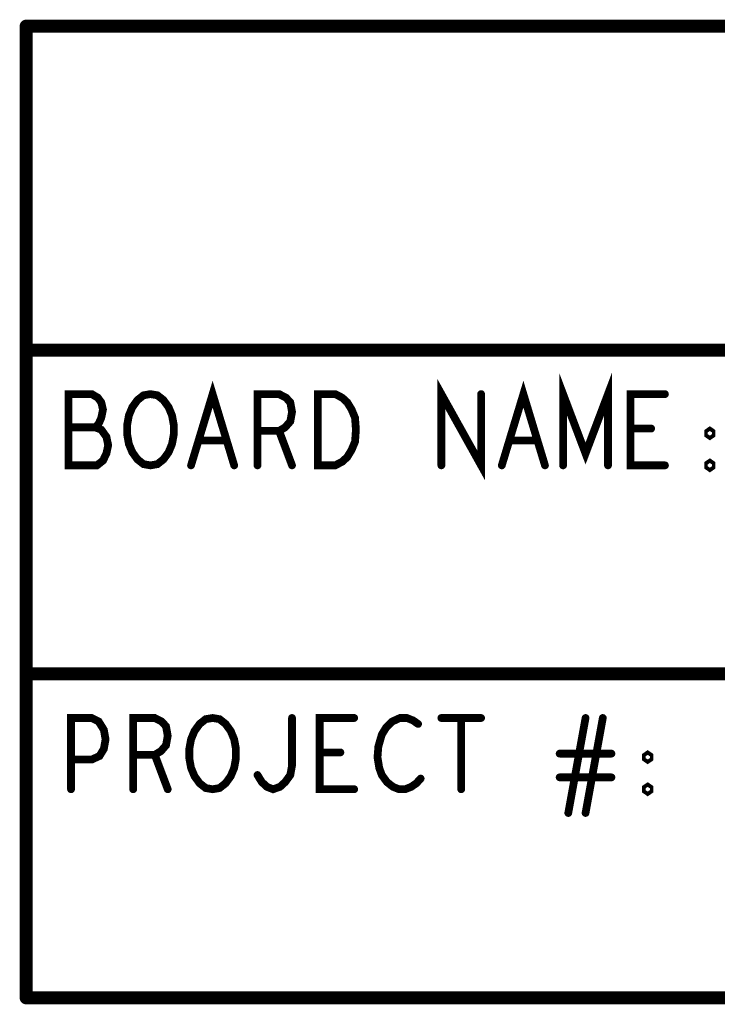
# Model space of a CAD drawing. Extents: x -1 to 10.1, y -2.5 to 8.
# Tile 6 of 38: x 0.005 to 0.543, y -1.91 to -1.15. Entities that reach past the tile are written whole.
import ezdxf

# ---------------------------------------------------------------- set-up
doc = ezdxf.new("R2010")
doc.units = 0
doc.layers.get('0').update_dxf_attribs({"color": 3, "linetype": 'CONTINUOUS'})

# ---------------------------------------------------------------- blocks, each defined once
blk = doc.blocks.new('PAD_R1')
at = {"const_width": 0.5}
blk.add_lwpolyline([(0.25, 0, 1), (-0.25, 0, 1)], format="xyb", close=True, dxfattribs=at)

msp = doc.modelspace()

# ---------------------------------------------------------------- linework, layer by layer
for points, const_width in [([(0.00955, -1.15497), (0.00955, -1.90497)], 0.01), ([(4.50955, -1.15497), (0.00955, -1.15497)], 0.01), ([(0.00955, -1.40497), (4.50955, -1.40497)], 0.01), ([(0.13688, -1.49397), (0.15355, -1.43897), (0.17021, -1.49397)], 0.006), ([(0.33021, -1.49397), (0.33021, -1.43897), (0.36088, -1.49397), (0.36088, -1.43897)], 0.006), ([(0.37688, -1.49397), (0.39355, -1.43897), (0.41021, -1.49397)], 0.006), ([(0.42421, -1.49397), (0.42421, -1.43897), (0.44155, -1.4848), (0.45888, -1.43897), (0.45888, -1.49397)], 0.006), ([(0.06288, -1.46463), (0.06555, -1.46188), (0.06755, -1.4573), (0.06888, -1.45088), (0.06755, -1.44538), (0.06488, -1.44172), (0.06021, -1.43897), (0.04221, -1.43897), (0.04221, -1.49397), (0.06421, -1.49397), (0.06888, -1.4903), (0.07155, -1.4848), (0.07288, -1.47838), (0.07155, -1.47197), (0.06755, -1.46647), (0.06288, -1.46463), (0.04221, -1.46463)], 0.006), ([(0.18821, -1.49397), (0.18821, -1.43897), (0.20488, -1.43897), (0.21021, -1.44172), (0.21355, -1.44538), (0.21488, -1.45272), (0.21355, -1.46005), (0.20955, -1.46463), (0.20488, -1.46738), (0.18821, -1.46738)], 0.006), ([(0.50288, -1.49397), (0.47621, -1.49397), (0.47621, -1.43897), (0.50288, -1.43897)], 0.006), ([(0.20488, -1.46738), (0.21488, -1.49397)], 0.006), ([(0.49221, -1.46555), (0.47621, -1.46555)], 0.006), ([(0.16421, -1.47472), (0.14288, -1.47472)], 0.006), ([(0.40421, -1.47472), (0.38288, -1.47472)], 0.006), ([(4.50955, -1.65497), (0.00955, -1.65497)], 0.01), ([(0.04421, -1.74397), (0.04421, -1.68897), (0.06021, -1.68897), (0.06555, -1.69172), (0.06955, -1.69813), (0.07088, -1.70547), (0.06955, -1.7128), (0.06621, -1.7183), (0.06021, -1.72105), (0.04421, -1.72105)], 0.006), ([(0.09221, -1.74397), (0.09221, -1.68897), (0.10888, -1.68897), (0.11421, -1.69172), (0.11755, -1.69538), (0.11888, -1.70272), (0.11755, -1.71005), (0.11355, -1.71463), (0.10888, -1.71738), (0.09221, -1.71738)], 0.006), ([(0.18821, -1.73297), (0.19155, -1.73847), (0.19555, -1.74213), (0.20021, -1.74397), (0.20555, -1.74213), (0.20955, -1.73847), (0.21355, -1.73297), (0.21488, -1.72563), (0.21488, -1.68897)], 0.006), ([(0.26288, -1.74397), (0.23621, -1.74397), (0.23621, -1.68897), (0.26288, -1.68897)], 0.006), ([(0.31221, -1.69355), (0.30821, -1.6908), (0.30355, -1.68897), (0.29821, -1.68897), (0.29221, -1.69172), (0.28755, -1.6963), (0.28421, -1.7018), (0.28155, -1.71097), (0.28088, -1.71922), (0.28221, -1.72747), (0.28421, -1.73297), (0.28821, -1.73847), (0.29288, -1.74213), (0.29755, -1.74397), (0.30221, -1.74397), (0.30688, -1.74213), (0.31088, -1.73939), (0.31421, -1.73572)], 0.006), ([(0.33021, -1.68897), (0.36088, -1.68897)], 0.006), ([(0.34555, -1.68897), (0.34555, -1.74397)], 0.006), ([(0.42821, -1.7623), (0.44155, -1.68897)], 0.006), ([(0.45488, -1.68897), (0.44155, -1.7623)], 0.006), ([(0.10888, -1.71738), (0.11888, -1.74397)], 0.006), ([(0.25221, -1.71555), (0.23621, -1.71555)], 0.006), ([(0.46155, -1.71647), (0.42155, -1.71647)], 0.006), ([(0.42155, -1.7348), (0.46155, -1.7348)], 0.006), ([(0.00955, -1.90497), (4.51055, -1.90497)], 0.01)]:
    msp.add_lwpolyline(points, dxfattribs=dict(const_width=const_width))
at = {"const_width": 0.006}
for points in [[(0.10555, -1.49397), (0.10021, -1.49305), (0.09555, -1.48939), (0.09155, -1.48388), (0.08888, -1.47747), (0.08755, -1.47013), (0.08755, -1.4628), (0.08888, -1.45547), (0.09155, -1.44905), (0.09555, -1.44355), (0.10021, -1.43988), (0.10555, -1.43897), (0.11088, -1.43988), (0.11555, -1.44355), (0.11955, -1.44905), (0.12221, -1.45547), (0.12355, -1.4628), (0.12355, -1.47013), (0.12221, -1.47747), (0.11955, -1.48388), (0.11555, -1.48939), (0.11088, -1.49305)], [(0.23488, -1.49397), (0.23488, -1.43897), (0.24821, -1.43897), (0.25355, -1.44172), (0.25755, -1.44538), (0.26088, -1.45088), (0.26355, -1.4573), (0.26421, -1.46647), (0.26355, -1.47563), (0.26088, -1.48205), (0.25755, -1.48755), (0.25355, -1.49122), (0.24821, -1.49397)], [(0.53755, -1.47105), (0.53621, -1.47013), (0.53621, -1.4683), (0.53755, -1.46738), (0.53888, -1.4683), (0.53888, -1.47013)], [(0.53755, -1.4958), (0.53621, -1.49488), (0.53621, -1.49305), (0.53755, -1.49213), (0.53888, -1.49305), (0.53888, -1.49488)], [(0.15355, -1.74397), (0.14821, -1.74305), (0.14355, -1.73939), (0.13955, -1.73388), (0.13688, -1.72747), (0.13555, -1.72013), (0.13555, -1.7128), (0.13688, -1.70547), (0.13955, -1.69905), (0.14355, -1.69355), (0.14821, -1.68988), (0.15355, -1.68897), (0.15888, -1.68988), (0.16355, -1.69355), (0.16755, -1.69905), (0.17021, -1.70547), (0.17155, -1.7128), (0.17155, -1.72013), (0.17021, -1.72747), (0.16755, -1.73388), (0.16355, -1.73939), (0.15888, -1.74305)], [(0.48955, -1.72105), (0.48821, -1.72013), (0.48821, -1.7183), (0.48955, -1.71738), (0.49088, -1.7183), (0.49088, -1.72013)], [(0.48955, -1.7458), (0.48821, -1.74488), (0.48821, -1.74305), (0.48955, -1.74213), (0.49088, -1.74305), (0.49088, -1.74488)]]:
    msp.add_lwpolyline(points, close=True, dxfattribs=at)

# ---------------------------------------------------------------- block references
for p, xscale, yscale in [((0.00955, -1.15497), 0.01, 0.01), ((0.00955, -1.15497), 0.01, 0.01), ((0.00955, -1.40497), 0.01, 0.01), ((0.36088, -1.43897), 0.006, 0.006), ((0.50288, -1.43897), 0.006, 0.006), ((0.04221, -1.46463), 0.006, 0.006), ((0.06288, -1.46463), 0.006, 0.006), ((0.18821, -1.46738), 0.006, 0.006), ((0.20488, -1.46738), 0.006, 0.006), ((0.47621, -1.46555), 0.006, 0.006), ((0.49221, -1.46555), 0.006, 0.006), ((0.14288, -1.47472), 0.006, 0.006), ((0.16421, -1.47472), 0.006, 0.006), ((0.38288, -1.47472), 0.006, 0.006), ((0.40421, -1.47472), 0.006, 0.006), ((0.13688, -1.49397), 0.006, 0.006), ((0.17021, -1.49397), 0.006, 0.006), ((0.18821, -1.49397), 0.006, 0.006), ((0.21488, -1.49397), 0.006, 0.006), ((0.33021, -1.49397), 0.006, 0.006), ((0.37688, -1.49397), 0.006, 0.006), ((0.41021, -1.49397), 0.006, 0.006), ((0.42421, -1.49397), 0.006, 0.006), ((0.45888, -1.49397), 0.006, 0.006), ((0.50288, -1.49397), 0.006, 0.006), ((0.00955, -1.65497), 0.01, 0.01), ((0.21488, -1.68897), 0.006, 0.006), ((0.26288, -1.68897), 0.006, 0.006), ((0.33021, -1.68897), 0.006, 0.006), ((0.34555, -1.68897), 0.006, 0.006), ((0.36088, -1.68897), 0.006, 0.006), ((0.44155, -1.68897), 0.006, 0.006), ((0.45488, -1.68897), 0.006, 0.006), ((0.31221, -1.69355), 0.006, 0.006), ((0.09221, -1.71738), 0.006, 0.006), ((0.10888, -1.71738), 0.006, 0.006), ((0.23621, -1.71555), 0.006, 0.006), ((0.25221, -1.71555), 0.006, 0.006), ((0.42155, -1.71647), 0.006, 0.006), ((0.46155, -1.71647), 0.006, 0.006), ((0.04421, -1.72105), 0.006, 0.006), ((0.18821, -1.73297), 0.006, 0.006), ((0.31421, -1.73572), 0.006, 0.006), ((0.42155, -1.7348), 0.006, 0.006), ((0.46155, -1.7348), 0.006, 0.006), ((0.04421, -1.74397), 0.006, 0.006), ((0.09221, -1.74397), 0.006, 0.006), ((0.11888, -1.74397), 0.006, 0.006), ((0.26288, -1.74397), 0.006, 0.006), ((0.34555, -1.74397), 0.006, 0.006), ((0.42821, -1.7623), 0.006, 0.006), ((0.44155, -1.7623), 0.006, 0.006), ((0.00955, -1.90497), 0.01, 0.01), ((0.00955, -1.90497), 0.01, 0.01)]:
    msp.add_blockref('PAD_R1', p, dxfattribs=dict(xscale=xscale, yscale=yscale))

doc.saveas('drawing.dxf')
